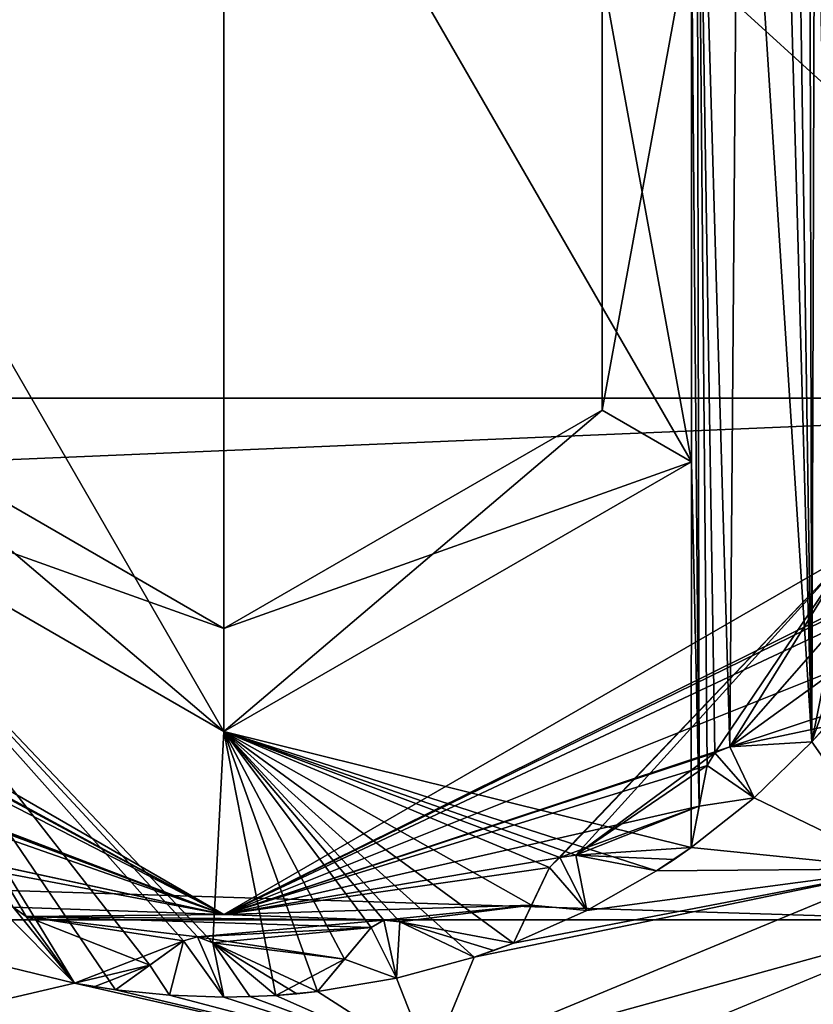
# Model space of a CAD drawing. Header units: metres. Extents: x -205 to 205, y -82 to 82.
# Tile 71 of 256: x -95.49 to -91.65, y -40.44 to -35.67. Entities that reach past the tile are written whole.
import ezdxf

# ---------------------------------------------------------------- set-up
doc = ezdxf.new("R2010")
doc.units = ezdxf.units.M
doc.layers.add('solid_PRT0003', color=7, linetype='CONTINUOUS')

msp = doc.modelspace()

# ---------------------------------------------------------------- linework, layer by layer
at = {"layer": 'solid_PRT0003'}
for points in [[(-200, -75), (-200, 75), (0, 75)], [(0, -75), (-200, -75), (0, 75)], [(-173.501572, -37.4888, 108.5), (-88.490875, 37.499069, 108.5), (-173.490875, 37.5112, 108.5)], [(-173.501572, -37.4888, 108.5), (-88.501579, -37.500927, 108.5), (-88.490875, 37.499069, 108.5)], [(-89.929092, -37.500725, 108.410858), (-172.074066, -37.489002, 108.410858), (-172.063354, 37.510998, 108.410858)], [(-89.918396, 37.499275, 108.410858), (-89.929092, -37.500725, 108.410858), (-172.063354, 37.510998, 108.410858)], [(-91.80603, -33.681419, 75), (-91.653656, -39.16468, 75), (-91.766609, -31.615757, 75)], [(-91.664719, -34.223328, 75), (-91.766609, -31.615757, 75), (-91.653656, -39.16468, 75)], [(-92.236679, -35.192966, 75), (-92.198814, -39.475601, 75), (-92.210854, -33.679947, 75)], [(-92.210854, -33.679947, 75), (-92.123123, -39.217854, 75), (-92.051064, -39.188236, 75)], [(-92.007286, -33.680687, 75), (-92.210854, -33.679947, 75), (-92.051064, -39.188236, 75)], [(-92.210854, -33.679947, 75), (-92.160477, -39.278519, 75), (-92.123123, -39.217854, 75)], [(-92.210854, -33.679947, 75), (-92.198814, -39.475601, 75), (-92.160477, -39.278519, 75)], [(-92.007286, -33.680687, 75), (-92.051064, -39.188236, 75), (-91.653656, -39.16468, 75)], [(-92.007286, -33.680687, 75), (-91.653656, -39.16468, 75), (-91.80603, -33.681419, 75)], [(-96.765823, -35.192318, 6), (-94.501808, -39.114967, 6), (-94.50106, -33.885178, 6)], [(-94.501808, -39.114967, 6), (-92.237053, -37.807827, 6), (-94.50106, -33.885178, 6)], [(-92.237053, -37.807827, 6), (-92.236679, -35.192966, 6), (-94.50106, -33.885178, 6)], [(-91.639687, -34.297108, 75), (-91.664719, -34.223328, 75), (-91.653656, -39.16468, 75)], [(-91.639687, -34.297108, 75), (-91.653656, -39.16468, 75), (-91.543053, -38.609055, 75)], [(-96.765823, -35.192318, 6), (-96.766197, -37.807178, 6), (-94.501808, -39.114967, 6)], [(-92.669945, -37.557838, 74.500084), (-92.237053, -37.807827, 75), (-92.236679, -35.192966, 75)], [(-92.669945, -37.557838, 74.500084), (-92.236679, -35.192966, 75), (-92.66964, -35.442829, 74.500084)], [(-92.66964, -35.442829, 6.499915), (-92.236679, -35.192966, 6), (-92.237053, -37.807827, 6)], [(-92.236679, -35.192966, 75), (-92.237053, -37.807827, 75), (-92.198814, -39.475601, 75)], [(-92.669945, -37.557838, 6.499915), (-92.66964, -35.442829, 6.499915), (-92.237053, -37.807827, 6)], [(-92.66964, -35.442829, 74.500084), (-92.66964, -35.442829, 6.499915), (-92.669945, -37.557838, 6.499915)], [(-92.669945, -37.557838, 74.500084), (-92.66964, -35.442829, 74.500084), (-92.669945, -37.557838, 6.499915)], [(-172.037628, -41.024548, 108.5), (-88.501579, -37.500927, 108.5), (-173.501572, -37.4888, 108.5)], [(-90.975815, -40.026699, 108.410858), (-172.074066, -37.489002, 108.410858), (-89.929092, -37.500725, 108.410858)], [(-171.028061, -40.015278, 108.410858), (-172.074066, -37.489002, 108.410858), (-90.975815, -40.026699, 108.410858)], [(-172.037628, -41.024548, 108.5), (-89.966545, -41.036259, 108.5), (-88.501579, -37.500927, 108.5)], [(-96.333229, -37.557316, 74.500084), (-96.766197, -37.807178, 75), (-94.501808, -39.114967, 75)], [(-96.333229, -37.557316, 6.499915), (-94.50174, -38.61507, 6.499915), (-96.766197, -37.807178, 6)], [(-96.333229, -37.557316, 74.500084), (-94.501808, -39.114967, 75), (-94.50174, -38.61507, 74.500084)], [(-94.50174, -38.61507, 74.500084), (-94.50174, -38.61507, 6.499915), (-96.333229, -37.557316, 6.499915)], [(-96.333229, -37.557316, 74.500084), (-94.50174, -38.61507, 74.500084), (-96.333229, -37.557316, 6.499915)], [(-92.669945, -37.557838, 6.499915), (-92.237053, -37.807827, 6), (-94.501808, -39.114967, 6)], [(-92.669945, -37.557838, 6.499915), (-94.501808, -39.114967, 6), (-94.50174, -38.61507, 6.499915)], [(-94.50174, -38.61507, 74.500084), (-92.237053, -37.807827, 75), (-92.669945, -37.557838, 74.500084)], [(-92.669945, -37.557838, 74.500084), (-92.669945, -37.557838, 6.499915), (-94.50174, -38.61507, 6.499915)], [(-94.50174, -38.61507, 74.500084), (-92.669945, -37.557838, 74.500084), (-94.50174, -38.61507, 6.499915)], [(-96.766197, -37.807178, 75), (-95.458153, -40.009377, 75), (-95.225319, -40.332302, 75)], [(-96.766197, -37.807178, 75), (-95.225319, -40.332302, 75), (-95.025299, -40.364727, 75)], [(-96.766197, -37.807178, 75), (-95.521774, -39.964405, 75), (-95.458153, -40.009377, 75)], [(-96.766197, -37.807178, 75), (-94.628174, -40.109314, 75), (-94.555367, -40.137051, 75)], [(-96.766197, -37.807178, 75), (-94.555367, -40.137051, 75), (-94.501808, -39.114967, 75)], [(-96.766197, -37.807178, 75), (-94.69693, -40.127968, 75), (-94.628174, -40.109314, 75)], [(-96.766197, -37.807178, 75), (-94.859787, -40.245392, 75), (-94.69693, -40.127968, 75)], [(-96.766197, -37.807178, 75), (-95.025299, -40.364727, 75), (-94.859787, -40.245392, 75)], [(-94.50174, -38.61507, 6.499915), (-94.501808, -39.114967, 6), (-96.766197, -37.807178, 6)], [(-92.237053, -37.807827, 75), (-94.501808, -39.114967, 75), (-92.237778, -39.675896, 75)], [(-94.50174, -38.61507, 74.500084), (-94.501808, -39.114967, 75), (-92.237053, -37.807827, 75)], [(-92.237053, -37.807827, 75), (-92.237778, -39.675896, 75), (-92.198814, -39.475601, 75)], [(-97.532875, -38.249447, 55), (-94.501938, -40.000072, 55), (-97.669357, -38.278923, 55)], [(-94.501938, -40.000072, 55), (-97.61673, -38.326996, 55), (-97.669357, -38.278923, 55)], [(-97.532959, -38.249302, 26), (-94.501938, -40.000072, 26), (-97.532875, -38.249447, 55)], [(-95.521774, -39.964405, 26), (-94.501938, -40.000072, 26), (-97.532959, -38.249302, 26)], [(-94.501938, -40.000072, 26), (-94.501938, -40.000072, 55), (-97.532875, -38.249447, 55)], [(-94.501938, -40.000072, 55), (-91.470413, -38.250168, 55), (-92.925011, -39.773438, 55)], [(-91.470497, -38.250313, 26), (-91.470413, -38.250168, 55), (-94.501938, -40.000072, 55)], [(-94.501938, -40.000072, 26), (-91.470497, -38.250313, 26), (-94.501938, -40.000072, 55)], [(-91.470497, -38.250313, 26), (-94.501938, -40.000072, 26), (-91.459534, -38.4944, 26)], [(-91.470413, -38.250168, 55), (-92.873718, -39.72393, 55), (-92.925011, -39.773438, 55)], [(-91.470413, -38.250168, 55), (-92.79657, -39.713161, 55), (-92.873718, -39.72393, 55)], [(-91.470413, -38.250168, 55), (-92.123123, -39.21785, 55), (-92.79657, -39.713161, 55)], [(-91.470413, -38.250168, 55), (-92.051064, -39.188236, 55), (-92.123123, -39.21785, 55)], [(-91.470413, -38.250168, 55), (-91.543045, -38.609093, 55), (-92.051064, -39.188236, 55)], [(-94.501938, -40.000072, 55), (-97.601135, -38.403328, 55), (-97.61673, -38.326996, 55)], [(-94.501938, -40.000072, 55), (-97.652466, -38.798115, 55), (-97.601135, -38.403328, 55)], [(-91.521965, -38.541008, 26), (-91.459534, -38.4944, 26), (-94.501938, -40.000072, 26)], [(-91.543053, -38.609055, 26), (-91.521965, -38.541008, 26), (-94.501938, -40.000072, 26)], [(-91.531006, -38.812271, 26), (-91.543053, -38.609055, 26), (-94.501938, -40.000072, 26)], [(-91.543045, -38.609093, 55), (-91.653656, -39.16468, 55), (-92.051064, -39.188236, 55)], [(-91.531006, -38.812271, 75), (-91.543053, -38.609055, 75), (-91.653656, -39.16468, 75)], [(-91.543045, -38.609093, 55), (-91.585396, -39.089802, 55), (-91.653656, -39.16468, 55)], [(-94.501938, -40.000072, 55), (-97.127449, -39.010868, 55), (-97.652466, -38.798115, 55)], [(-92.051064, -39.188236, 26), (-91.531006, -38.812271, 26), (-94.501938, -40.000072, 26)], [(-92.051064, -39.188236, 26), (-91.519096, -39.013172, 26), (-91.531006, -38.812271, 26)], [(-91.531006, -38.812271, 75), (-91.653656, -39.16468, 75), (-91.519096, -39.013172, 75)], [(-94.501938, -40.000072, 55), (-97.064514, -39.044342, 55), (-97.127449, -39.010868, 55)], [(-94.501938, -40.000072, 55), (-97.030434, -39.114395, 55), (-97.064514, -39.044342, 55)], [(-92.051064, -39.188236, 26), (-91.585396, -39.089802, 26), (-91.519096, -39.013172, 26)], [(-91.519096, -39.013172, 75), (-91.653656, -39.16468, 75), (-91.223183, -39.779263, 75)], [(-92.051064, -39.188236, 26), (-91.653656, -39.16468, 26), (-91.585396, -39.089802, 26)], [(-91.653656, -39.16468, 26), (-91.653656, -39.16468, 55), (-91.585396, -39.089802, 55)], [(-91.653656, -39.16468, 26), (-91.585396, -39.089802, 55), (-91.585396, -39.089802, 26)], [(-94.501938, -40.000072, 55), (-96.42054, -39.585049, 55), (-97.030434, -39.114395, 55)], [(-94.501808, -39.114967, 75), (-94.555367, -40.137051, 75), (-94.249542, -40.39193, 75)], [(-94.501808, -39.114967, 75), (-94.249542, -40.39193, 75), (-94.047745, -40.373592, 75)], [(-94.501808, -39.114967, 75), (-94.047745, -40.373592, 75), (-93.917107, -40.216846, 75)], [(-94.501808, -39.114967, 75), (-93.649193, -40.036201, 75), (-93.289589, -40.207016, 75)], [(-94.501808, -39.114967, 75), (-93.289589, -40.207016, 75), (-93.098686, -40.139069, 75)], [(-94.501808, -39.114967, 75), (-93.726608, -40.027439, 75), (-93.649193, -40.036201, 75)], [(-94.501808, -39.114967, 75), (-93.788567, -40.062611, 75), (-93.726608, -40.027439, 75)], [(-94.501808, -39.114967, 75), (-93.917107, -40.216846, 75), (-93.788567, -40.062611, 75)], [(-94.501808, -39.114967, 75), (-93.098686, -40.139069, 75), (-93.011139, -39.954758, 75)], [(-94.501808, -39.114967, 75), (-92.79657, -39.713161, 75), (-92.405785, -39.789181, 75)], [(-94.501808, -39.114967, 75), (-92.405785, -39.789181, 75), (-92.237778, -39.675896, 75)], [(-94.501808, -39.114967, 75), (-92.873726, -39.72393, 75), (-92.79657, -39.713161, 75)], [(-94.501808, -39.114967, 75), (-92.924995, -39.773403, 75), (-92.873726, -39.72393, 75)], [(-94.501808, -39.114967, 75), (-93.011139, -39.954758, 75), (-92.924995, -39.773403, 75)], [(-92.123123, -39.217854, 26), (-92.051064, -39.188236, 26), (-94.501938, -40.000072, 26)], [(-92.051064, -39.188236, 55), (-92.051064, -39.188236, 75), (-92.123123, -39.217854, 75)], [(-92.051064, -39.188236, 55), (-92.123123, -39.217854, 75), (-92.123123, -39.21785, 55)], [(-92.051064, -39.188236, 6), (-92.123123, -39.21785, 6), (-91.932968, -39.434856, 6)], [(-92.123123, -39.217854, 26), (-92.123123, -39.21785, 6), (-92.051064, -39.188236, 6)], [(-92.123123, -39.217854, 26), (-92.051064, -39.188236, 6), (-92.051064, -39.188236, 26)], [(-92.051064, -39.188236, 55), (-91.653656, -39.16468, 75), (-92.051064, -39.188236, 75)], [(-91.653656, -39.16468, 55), (-91.653656, -39.16468, 75), (-92.051064, -39.188236, 55)], [(-92.051064, -39.188236, 6), (-91.932968, -39.434856, 6), (-91.653656, -39.16468, 6)], [(-91.653656, -39.16468, 26), (-92.051064, -39.188236, 6), (-91.653656, -39.16468, 6)], [(-92.051064, -39.188236, 26), (-92.051064, -39.188236, 6), (-91.653656, -39.16468, 26)], [(-91.653656, -39.16468, 75), (-91.932968, -39.434856, 75), (-91.223183, -39.779263, 75)], [(-91.932968, -39.434856, 6), (-91.932968, -39.434856, 75), (-91.653656, -39.16468, 75)], [(-91.653656, -39.16468, 55), (-91.932968, -39.434856, 6), (-91.653656, -39.16468, 75)], [(-91.653656, -39.16468, 26), (-91.653656, -39.16468, 6), (-91.932968, -39.434856, 6)], [(-91.653656, -39.16468, 26), (-91.932968, -39.434856, 6), (-91.653656, -39.16468, 55)], [(-92.160477, -39.278519, 26), (-92.123123, -39.217854, 26), (-94.501938, -40.000072, 26)], [(-92.123123, -39.21785, 55), (-92.160484, -39.278557, 55), (-92.79657, -39.713161, 55)], [(-92.123123, -39.21785, 55), (-92.160477, -39.278519, 75), (-92.160484, -39.278557, 55)], [(-92.123123, -39.21785, 6), (-92.160484, -39.278557, 6), (-91.932968, -39.434856, 6)], [(-92.160477, -39.278519, 26), (-92.160484, -39.278557, 6), (-92.123123, -39.21785, 6)], [(-92.123123, -39.21785, 55), (-92.123123, -39.217854, 75), (-92.160477, -39.278519, 75)], [(-92.160477, -39.278519, 26), (-92.123123, -39.21785, 6), (-92.123123, -39.217854, 26)], [(-92.198814, -39.475601, 26), (-92.160477, -39.278519, 26), (-94.501938, -40.000072, 26)], [(-92.160484, -39.278557, 55), (-92.198822, -39.475624, 55), (-92.79657, -39.713161, 55)], [(-92.237778, -39.675896, 55), (-92.160477, -39.278519, 75), (-92.198814, -39.475601, 75)], [(-92.198822, -39.475624, 55), (-92.160477, -39.278519, 75), (-92.237778, -39.675896, 55)], [(-92.160477, -39.278519, 26), (-92.237778, -39.675896, 6), (-92.198822, -39.475624, 6)], [(-92.198814, -39.475601, 26), (-92.237778, -39.675896, 6), (-92.160477, -39.278519, 26)], [(-92.160484, -39.278557, 55), (-92.160477, -39.278519, 75), (-92.198822, -39.475624, 55)], [(-92.160477, -39.278519, 26), (-92.198822, -39.475624, 6), (-92.160484, -39.278557, 6)], [(-92.160484, -39.278557, 6), (-92.198822, -39.475624, 6), (-91.932968, -39.434856, 6)], [(-92.873726, -39.72393, 26), (-92.198814, -39.475601, 26), (-94.501938, -40.000072, 26)], [(-92.873726, -39.72393, 26), (-92.79657, -39.713161, 26), (-92.198814, -39.475601, 26)], [(-92.79657, -39.713161, 26), (-92.237778, -39.675896, 26), (-92.198814, -39.475601, 26)], [(-92.198822, -39.475624, 55), (-92.237778, -39.675896, 55), (-92.79657, -39.713161, 55)], [(-91.932968, -39.434856, 75), (-92.237778, -39.675896, 75), (-91.223183, -39.779263, 75)], [(-92.237778, -39.675896, 55), (-92.237778, -39.675896, 75), (-91.932968, -39.434856, 75)], [(-92.237778, -39.675896, 6), (-91.932968, -39.434856, 75), (-91.932968, -39.434856, 6)], [(-92.237778, -39.675896, 26), (-91.932968, -39.434856, 75), (-92.237778, -39.675896, 6)], [(-92.237778, -39.675896, 26), (-92.237778, -39.675896, 55), (-91.932968, -39.434856, 75)], [(-92.198822, -39.475624, 6), (-92.237778, -39.675896, 6), (-91.932968, -39.434856, 6)], [(-92.237778, -39.675896, 55), (-92.198814, -39.475601, 75), (-92.237778, -39.675896, 75)], [(-92.237778, -39.675896, 26), (-92.237778, -39.675896, 6), (-92.198814, -39.475601, 26)], [(-94.501938, -40.000072, 55), (-96.351257, -39.601822, 55), (-96.42054, -39.585049, 55)], [(-94.501938, -40.000072, 55), (-96.300827, -39.661198, 55), (-96.351257, -39.601822, 55)], [(-94.501938, -40.000072, 55), (-95.521767, -39.964405, 55), (-96.300827, -39.661198, 55)], [(-92.79657, -39.713161, 55), (-92.79657, -39.713161, 75), (-92.873726, -39.72393, 75)], [(-92.79657, -39.713161, 55), (-92.873726, -39.72393, 75), (-92.873718, -39.72393, 55)], [(-92.873726, -39.72393, 26), (-92.873718, -39.72393, 6), (-92.79657, -39.713161, 6)], [(-92.873726, -39.72393, 26), (-92.79657, -39.713161, 6), (-92.79657, -39.713161, 26)], [(-92.79657, -39.713161, 6), (-92.873718, -39.72393, 6), (-92.743507, -39.981407, 6)], [(-92.237778, -39.675896, 55), (-92.321045, -39.733631, 55), (-92.79657, -39.713161, 55)], [(-92.79657, -39.713161, 26), (-92.321045, -39.733631, 26), (-92.237778, -39.675896, 26)], [(-92.79657, -39.713161, 55), (-92.405785, -39.789181, 75), (-92.79657, -39.713161, 75)], [(-92.405785, -39.789181, 55), (-92.405785, -39.789181, 75), (-92.79657, -39.713161, 55)], [(-92.79657, -39.713161, 6), (-92.743507, -39.981407, 6), (-92.405785, -39.789181, 6)], [(-92.405785, -39.789181, 26), (-92.79657, -39.713161, 6), (-92.405785, -39.789181, 6)], [(-92.79657, -39.713161, 26), (-92.79657, -39.713161, 6), (-92.405785, -39.789181, 26)], [(-92.321045, -39.733631, 55), (-92.405785, -39.789181, 55), (-92.79657, -39.713161, 55)], [(-92.79657, -39.713161, 26), (-92.405785, -39.789181, 26), (-92.321045, -39.733631, 26)], [(-92.237778, -39.675896, 75), (-92.405785, -39.789181, 75), (-91.223183, -39.779263, 75)], [(-92.321045, -39.733631, 26), (-92.321045, -39.733631, 55), (-92.237778, -39.675896, 55)], [(-92.321045, -39.733631, 26), (-92.237778, -39.675896, 55), (-92.237778, -39.675896, 26)], [(-92.924995, -39.773403, 26), (-92.873726, -39.72393, 26), (-94.501938, -40.000072, 26)], [(-92.873718, -39.72393, 55), (-92.924995, -39.773403, 75), (-92.925011, -39.773438, 55)], [(-92.873718, -39.72393, 6), (-92.925011, -39.773438, 6), (-92.743507, -39.981407, 6)], [(-92.924995, -39.773403, 26), (-92.925011, -39.773438, 6), (-92.873718, -39.72393, 6)], [(-92.873718, -39.72393, 55), (-92.873726, -39.72393, 75), (-92.924995, -39.773403, 75)], [(-92.924995, -39.773403, 26), (-92.873718, -39.72393, 6), (-92.873726, -39.72393, 26)], [(-92.405785, -39.789181, 26), (-92.405785, -39.789181, 55), (-92.321045, -39.733631, 55)], [(-92.405785, -39.789181, 26), (-92.321045, -39.733631, 55), (-92.321045, -39.733631, 26)], [(-93.011139, -39.954758, 26), (-92.924995, -39.773403, 26), (-94.501938, -40.000072, 26)], [(-94.501938, -40.000072, 55), (-92.925011, -39.773438, 55), (-93.011147, -39.954781, 55)], [(-93.289589, -40.207016, 75), (-93.502037, -40.722809, 75), (-91.223183, -39.779263, 75)], [(-90.975815, -40.026699, 108.410858), (-91.223183, -39.779263, 75), (-93.502037, -40.722809, 75)], [(-93.098686, -40.139069, 75), (-93.289589, -40.207016, 75), (-91.223183, -39.779263, 75)], [(-93.098686, -40.139069, 55), (-92.924995, -39.773403, 75), (-93.011139, -39.954758, 75)], [(-93.011147, -39.954781, 55), (-92.924995, -39.773403, 75), (-93.098686, -40.139069, 55)], [(-92.924995, -39.773403, 26), (-93.098686, -40.139069, 6), (-93.011147, -39.954781, 6)], [(-93.011139, -39.954758, 26), (-93.098686, -40.139069, 6), (-92.924995, -39.773403, 26)], [(-92.743507, -39.981407, 75), (-93.098686, -40.139069, 75), (-91.223183, -39.779263, 75)], [(-92.925011, -39.773438, 55), (-92.924995, -39.773403, 75), (-93.011147, -39.954781, 55)], [(-92.924995, -39.773403, 26), (-93.011147, -39.954781, 6), (-92.925011, -39.773438, 6)], [(-92.925011, -39.773438, 6), (-93.011147, -39.954781, 6), (-92.743507, -39.981407, 6)], [(-92.405785, -39.789181, 75), (-92.743507, -39.981407, 75), (-91.223183, -39.779263, 75)], [(-92.743507, -39.981407, 6), (-92.743507, -39.981407, 75), (-92.405785, -39.789181, 75)], [(-92.405785, -39.789181, 55), (-92.743507, -39.981407, 6), (-92.405785, -39.789181, 75)], [(-92.405785, -39.789181, 26), (-92.405785, -39.789181, 6), (-92.743507, -39.981407, 6)], [(-92.405785, -39.789181, 26), (-92.743507, -39.981407, 6), (-92.405785, -39.789181, 55)], [(-93.726608, -40.027439, 26), (-93.011139, -39.954758, 26), (-94.501938, -40.000072, 26)], [(-94.501938, -40.000072, 55), (-93.011147, -39.954781, 55), (-93.726601, -40.027439, 55)], [(-93.726608, -40.027439, 26), (-93.649193, -40.036201, 26), (-93.011139, -39.954758, 26)], [(-93.011147, -39.954781, 55), (-93.649193, -40.036201, 55), (-93.726601, -40.027439, 55)], [(-93.649193, -40.036201, 26), (-93.098686, -40.139069, 26), (-93.011139, -39.954758, 26)], [(-93.011147, -39.954781, 55), (-93.098686, -40.139069, 55), (-93.649193, -40.036201, 55)], [(-93.098686, -40.139069, 55), (-93.011139, -39.954758, 75), (-93.098686, -40.139069, 75)], [(-93.098686, -40.139069, 26), (-93.098686, -40.139069, 6), (-93.011139, -39.954758, 26)], [(-93.011147, -39.954781, 6), (-93.098686, -40.139069, 6), (-92.743507, -39.981407, 6)], [(-95.59304, -39.965389, 6), (-95.603104, -40.241238, 6), (-95.225319, -40.332302, 6)], [(-95.521767, -39.964405, 6), (-95.59304, -39.965389, 6), (-95.225319, -40.332302, 6)], [(-95.458153, -40.009377, 55), (-95.458153, -40.009377, 75), (-95.521774, -39.964405, 75)], [(-95.458153, -40.009377, 55), (-95.521774, -39.964405, 75), (-95.521767, -39.964405, 55)], [(-95.521774, -39.964405, 26), (-95.521767, -39.964405, 6), (-95.458153, -40.009377, 6)], [(-95.521774, -39.964405, 26), (-95.458153, -40.009377, 6), (-95.458153, -40.009377, 26)], [(-95.521774, -39.964405, 26), (-95.458153, -40.009377, 26), (-94.501938, -40.000072, 26)], [(-95.521767, -39.964405, 6), (-95.225319, -40.332302, 6), (-95.458153, -40.009377, 6)], [(-94.501938, -40.000072, 55), (-95.458153, -40.009377, 55), (-95.521767, -39.964405, 55)], [(-94.501938, -40.000072, 55), (-93.726601, -40.027439, 55), (-95.458153, -40.009377, 55)], [(-95.458153, -40.009377, 26), (-93.726608, -40.027439, 26), (-94.501938, -40.000072, 26)], [(-93.098686, -40.139069, 55), (-93.098686, -40.139069, 75), (-92.743507, -39.981407, 75)], [(-93.098686, -40.139069, 6), (-92.743507, -39.981407, 75), (-92.743507, -39.981407, 6)], [(-93.098686, -40.139069, 26), (-92.743507, -39.981407, 75), (-93.098686, -40.139069, 6)], [(-93.098686, -40.139069, 26), (-93.098686, -40.139069, 55), (-92.743507, -39.981407, 75)], [(-171.028061, -40.015278, 108.410858), (-93.50209, -41.072697, 108.410858), (-168.50209, -41.061996, 108.410858)], [(-171.028061, -40.015278, 108.410858), (-90.975815, -40.026699, 108.410858), (-93.50209, -41.072697, 108.410858)], [(-95.458153, -40.009377, 55), (-95.225319, -40.332302, 75), (-95.458153, -40.009377, 75)], [(-95.458153, -40.009377, 55), (-95.225319, -40.332302, 55), (-95.225319, -40.332302, 75)], [(-95.225319, -40.332302, 26), (-95.458153, -40.009377, 6), (-95.225319, -40.332302, 6)], [(-95.458153, -40.009377, 26), (-95.458153, -40.009377, 6), (-95.225319, -40.332302, 26)], [(-95.458153, -40.009377, 26), (-95.225319, -40.332302, 26), (-94.69693, -40.127968, 26)], [(-94.85981, -40.245407, 55), (-95.225319, -40.332302, 55), (-95.458153, -40.009377, 55)], [(-94.69696, -40.127991, 55), (-94.85981, -40.245407, 55), (-95.458153, -40.009377, 55)], [(-94.628166, -40.109314, 55), (-94.69696, -40.127991, 55), (-95.458153, -40.009377, 55)], [(-93.788589, -40.062637, 55), (-94.628166, -40.109314, 55), (-95.458153, -40.009377, 55)], [(-93.726601, -40.027439, 55), (-93.788589, -40.062637, 55), (-95.458153, -40.009377, 55)], [(-95.458153, -40.009377, 26), (-94.628174, -40.109314, 26), (-93.726608, -40.027439, 26)], [(-95.458153, -40.009377, 26), (-94.69693, -40.127968, 26), (-94.628174, -40.109314, 26)], [(-94.628174, -40.109314, 26), (-93.788567, -40.062611, 26), (-93.726608, -40.027439, 26)], [(-93.726601, -40.027439, 55), (-93.788567, -40.062611, 75), (-93.788589, -40.062637, 55)], [(-93.726601, -40.027439, 6), (-93.788589, -40.062637, 6), (-93.664513, -40.309212, 6)], [(-93.788567, -40.062611, 26), (-93.788589, -40.062637, 6), (-93.726601, -40.027439, 6)], [(-93.726601, -40.027439, 55), (-93.726608, -40.027439, 75), (-93.788567, -40.062611, 75)], [(-93.788567, -40.062611, 26), (-93.726601, -40.027439, 6), (-93.726608, -40.027439, 26)], [(-93.649193, -40.036201, 55), (-93.649193, -40.036201, 75), (-93.726608, -40.027439, 75)], [(-93.649193, -40.036201, 55), (-93.726608, -40.027439, 75), (-93.726601, -40.027439, 55)], [(-93.726608, -40.027439, 26), (-93.726601, -40.027439, 6), (-93.649193, -40.036201, 6)], [(-93.726608, -40.027439, 26), (-93.649193, -40.036201, 6), (-93.649193, -40.036201, 26)], [(-93.649193, -40.036201, 6), (-93.726601, -40.027439, 6), (-93.664513, -40.309212, 6)], [(-93.649193, -40.036201, 6), (-93.664513, -40.309212, 6), (-93.289589, -40.207016, 6)], [(-93.649193, -40.036201, 55), (-93.289589, -40.207016, 75), (-93.649193, -40.036201, 75)], [(-93.289589, -40.207016, 55), (-93.289589, -40.207016, 75), (-93.649193, -40.036201, 55)], [(-93.289589, -40.207016, 26), (-93.649193, -40.036201, 6), (-93.289589, -40.207016, 6)], [(-93.649193, -40.036201, 26), (-93.649193, -40.036201, 6), (-93.289589, -40.207016, 26)], [(-93.193695, -40.174282, 55), (-93.289589, -40.207016, 55), (-93.649193, -40.036201, 55)], [(-93.098686, -40.139069, 55), (-93.193695, -40.174282, 55), (-93.649193, -40.036201, 55)], [(-93.649193, -40.036201, 26), (-93.289589, -40.207016, 26), (-93.098686, -40.139069, 26)], [(-90.975815, -40.026699, 108.410858), (-93.502037, -40.722809, 75), (-93.50209, -41.072697, 108.410858)], [(-94.628174, -40.109314, 26), (-94.555367, -40.137051, 26), (-93.788567, -40.062611, 26)], [(-93.788589, -40.062637, 55), (-93.917122, -40.216862, 55), (-94.628166, -40.109314, 55)], [(-94.555367, -40.137051, 26), (-93.917107, -40.216846, 26), (-93.788567, -40.062611, 26)], [(-94.047745, -40.373592, 55), (-93.788567, -40.062611, 75), (-93.917107, -40.216846, 75)], [(-93.917122, -40.216862, 55), (-93.788567, -40.062611, 75), (-94.047745, -40.373592, 55)], [(-93.788567, -40.062611, 26), (-94.047745, -40.373592, 6), (-93.917122, -40.216862, 6)], [(-93.917107, -40.216846, 26), (-94.047745, -40.373592, 6), (-93.788567, -40.062611, 26)], [(-93.788589, -40.062637, 55), (-93.788567, -40.062611, 75), (-93.917122, -40.216862, 55)], [(-93.788567, -40.062611, 26), (-93.917122, -40.216862, 6), (-93.788589, -40.062637, 6)], [(-93.788589, -40.062637, 6), (-93.917122, -40.216862, 6), (-93.664513, -40.309212, 6)], [(-94.859787, -40.245392, 26), (-94.69693, -40.127968, 26), (-95.225319, -40.332302, 26)], [(-95.025299, -40.364727, 55), (-94.69693, -40.127968, 75), (-94.859787, -40.245392, 75)], [(-94.85981, -40.245407, 55), (-94.69693, -40.127968, 75), (-95.025299, -40.364727, 55)], [(-94.69693, -40.127968, 26), (-95.025299, -40.364727, 6), (-94.85981, -40.245407, 6)], [(-94.859787, -40.245392, 26), (-95.025299, -40.364727, 6), (-94.69693, -40.127968, 26)], [(-94.69696, -40.127991, 55), (-94.69693, -40.127968, 75), (-94.85981, -40.245407, 55)], [(-94.69693, -40.127968, 26), (-94.85981, -40.245407, 6), (-94.69696, -40.127991, 6)], [(-94.69696, -40.127991, 6), (-94.85981, -40.245407, 6), (-94.764244, -40.391209, 6)], [(-94.69696, -40.127991, 6), (-94.764244, -40.391209, 6), (-94.501991, -40.40007, 6)], [(-94.628166, -40.109314, 55), (-94.69693, -40.127968, 75), (-94.69696, -40.127991, 55)], [(-94.628166, -40.109314, 6), (-94.69696, -40.127991, 6), (-94.501991, -40.40007, 6)], [(-94.69693, -40.127968, 26), (-94.69696, -40.127991, 6), (-94.628166, -40.109314, 6)], [(-94.628166, -40.109314, 55), (-94.628174, -40.109314, 75), (-94.69693, -40.127968, 75)], [(-94.69693, -40.127968, 26), (-94.628166, -40.109314, 6), (-94.628174, -40.109314, 26)], [(-94.555367, -40.137051, 55), (-94.555367, -40.137051, 75), (-94.628174, -40.109314, 75)], [(-94.555367, -40.137051, 55), (-94.628174, -40.109314, 75), (-94.628166, -40.109314, 55)], [(-94.628174, -40.109314, 26), (-94.628166, -40.109314, 6), (-94.555367, -40.137051, 6)], [(-94.628174, -40.109314, 26), (-94.555367, -40.137051, 6), (-94.555367, -40.137051, 26)], [(-94.555367, -40.137051, 6), (-94.628166, -40.109314, 6), (-94.501991, -40.40007, 6)], [(-93.917122, -40.216862, 55), (-94.555367, -40.137051, 55), (-94.628166, -40.109314, 55)], [(-94.555367, -40.137051, 55), (-94.249542, -40.39193, 75), (-94.555367, -40.137051, 75)], [(-94.249542, -40.39193, 55), (-94.249542, -40.39193, 75), (-94.555367, -40.137051, 55)], [(-94.555367, -40.137051, 6), (-94.375702, -40.398045, 6), (-94.249542, -40.39193, 6)], [(-94.249542, -40.39193, 26), (-94.555367, -40.137051, 6), (-94.249542, -40.39193, 6)], [(-94.555367, -40.137051, 6), (-94.501991, -40.40007, 6), (-94.375702, -40.398045, 6)], [(-94.555367, -40.137051, 26), (-94.555367, -40.137051, 6), (-94.249542, -40.39193, 26)], [(-94.148521, -40.384071, 55), (-94.249542, -40.39193, 55), (-94.555367, -40.137051, 55)], [(-94.047745, -40.373592, 55), (-94.148521, -40.384071, 55), (-94.555367, -40.137051, 55)], [(-93.917122, -40.216862, 55), (-94.047745, -40.373592, 55), (-94.555367, -40.137051, 55)], [(-94.555367, -40.137051, 26), (-94.249542, -40.39193, 26), (-93.917107, -40.216846, 26)], [(-93.289589, -40.207016, 26), (-93.193695, -40.174282, 26), (-93.098686, -40.139069, 26)], [(-93.193695, -40.174282, 26), (-93.193695, -40.174282, 55), (-93.098686, -40.139069, 55)], [(-93.193695, -40.174282, 26), (-93.098686, -40.139069, 55), (-93.098686, -40.139069, 26)], [(-93.289589, -40.207016, 26), (-93.289589, -40.207016, 55), (-93.193695, -40.174282, 55)], [(-93.289589, -40.207016, 26), (-93.193695, -40.174282, 55), (-93.193695, -40.174282, 26)], [(-94.249542, -40.39193, 26), (-94.047745, -40.373592, 26), (-93.917107, -40.216846, 26)], [(-94.047745, -40.373592, 55), (-93.917107, -40.216846, 75), (-94.047745, -40.373592, 75)], [(-94.047745, -40.373592, 26), (-94.047745, -40.373592, 6), (-93.917107, -40.216846, 26)], [(-93.917122, -40.216862, 6), (-94.047745, -40.373592, 6), (-93.664513, -40.309212, 6)], [(-93.289589, -40.207016, 75), (-93.664513, -40.309212, 75), (-93.502037, -40.722809, 75)], [(-93.664513, -40.309212, 6), (-93.664513, -40.309212, 75), (-93.289589, -40.207016, 75)], [(-93.289589, -40.207016, 55), (-93.664513, -40.309212, 6), (-93.289589, -40.207016, 75)], [(-93.289589, -40.207016, 26), (-93.289589, -40.207016, 6), (-93.664513, -40.309212, 6)], [(-93.289589, -40.207016, 26), (-93.664513, -40.309212, 6), (-93.289589, -40.207016, 55)], [(-95.225319, -40.332302, 75), (-95.603104, -40.241238, 75), (-96.888588, -40.722324, 75)], [(-95.603104, -40.241238, 6), (-95.603104, -40.241238, 75), (-95.225319, -40.332302, 75)], [(-95.225319, -40.332302, 55), (-95.603104, -40.241238, 6), (-95.225319, -40.332302, 75)], [(-95.225319, -40.332302, 26), (-95.225319, -40.332302, 6), (-95.603104, -40.241238, 6)], [(-95.225319, -40.332302, 55), (-95.225319, -40.332302, 26), (-95.603104, -40.241238, 6)], [(-94.859787, -40.245392, 26), (-95.225319, -40.332302, 26), (-95.125519, -40.349815, 26)], [(-94.85981, -40.245407, 55), (-95.025299, -40.364727, 55), (-95.225319, -40.332302, 55)], [(-94.859787, -40.245392, 26), (-95.125519, -40.349815, 26), (-95.025299, -40.364727, 26)], [(-95.025299, -40.364727, 55), (-94.859787, -40.245392, 75), (-95.025299, -40.364727, 75)], [(-94.859787, -40.245392, 26), (-95.025299, -40.364727, 26), (-95.025299, -40.364727, 6)], [(-94.85981, -40.245407, 6), (-95.025299, -40.364727, 6), (-94.764244, -40.391209, 6)], [(-95.225319, -40.332302, 75), (-96.888588, -40.722324, 75), (-93.502037, -40.722809, 75)], [(-95.025299, -40.364727, 75), (-95.225319, -40.332302, 75), (-93.502037, -40.722809, 75)], [(-95.125519, -40.349815, 55), (-95.125519, -40.349815, 26), (-95.225319, -40.332302, 26)], [(-95.225319, -40.332302, 55), (-95.125519, -40.349815, 55), (-95.225319, -40.332302, 26)], [(-95.225319, -40.332302, 55), (-95.025299, -40.364727, 55), (-95.125519, -40.349815, 55)], [(-93.664513, -40.309212, 75), (-94.047745, -40.373592, 75), (-93.502037, -40.722809, 75)], [(-94.047745, -40.373592, 55), (-94.047745, -40.373592, 75), (-93.664513, -40.309212, 75)], [(-94.047745, -40.373592, 6), (-93.664513, -40.309212, 75), (-93.664513, -40.309212, 6)], [(-94.047745, -40.373592, 26), (-93.664513, -40.309212, 75), (-94.047745, -40.373592, 6)], [(-94.047745, -40.373592, 26), (-94.047745, -40.373592, 55), (-93.664513, -40.309212, 75)], [(-95.025299, -40.364727, 55), (-95.025299, -40.364727, 26), (-95.125519, -40.349815, 26)], [(-95.125519, -40.349815, 55), (-95.025299, -40.364727, 55), (-95.125519, -40.349815, 26)], [(-94.764244, -40.391209, 75), (-95.025299, -40.364727, 75), (-93.502037, -40.722809, 75)], [(-95.025299, -40.364727, 55), (-95.025299, -40.364727, 75), (-94.764244, -40.391209, 75)], [(-95.025299, -40.364727, 6), (-94.764244, -40.391209, 75), (-94.764244, -40.391209, 6)], [(-95.025299, -40.364727, 26), (-94.764244, -40.391209, 75), (-95.025299, -40.364727, 6)], [(-95.025299, -40.364727, 55), (-94.764244, -40.391209, 75), (-95.025299, -40.364727, 26)], [(-94.047745, -40.373592, 75), (-94.249542, -40.39193, 75), (-93.502037, -40.722809, 75)], [(-94.249542, -40.39193, 26), (-94.148521, -40.384071, 26), (-94.047745, -40.373592, 26)], [(-94.148521, -40.384071, 26), (-94.148521, -40.384071, 55), (-94.047745, -40.373592, 55)], [(-94.148521, -40.384071, 26), (-94.047745, -40.373592, 55), (-94.047745, -40.373592, 26)], [(-94.764244, -40.391209, 75), (-93.502037, -40.722809, 75), (-94.501991, -40.40007, 75)], [(-94.764244, -40.391209, 6), (-94.764244, -40.391209, 75), (-94.501991, -40.40007, 75)], [(-94.764244, -40.391209, 6), (-94.501991, -40.40007, 75), (-94.501991, -40.40007, 6)], [(-94.375702, -40.398045, 75), (-94.501991, -40.40007, 75), (-93.502037, -40.722809, 75)], [(-94.501991, -40.40007, 6), (-94.501991, -40.40007, 75), (-94.375702, -40.398045, 75)], [(-94.501991, -40.40007, 6), (-94.375702, -40.398045, 75), (-94.375702, -40.398045, 6)], [(-94.249542, -40.39193, 75), (-94.375702, -40.398045, 75), (-93.502037, -40.722809, 75)], [(-94.375702, -40.398045, 6), (-94.375702, -40.398045, 75), (-94.249542, -40.39193, 75)], [(-94.249542, -40.39193, 55), (-94.375702, -40.398045, 6), (-94.249542, -40.39193, 75)], [(-94.249542, -40.39193, 26), (-94.249542, -40.39193, 6), (-94.375702, -40.398045, 6)], [(-94.249542, -40.39193, 26), (-94.375702, -40.398045, 6), (-94.249542, -40.39193, 55)], [(-94.249542, -40.39193, 26), (-94.249542, -40.39193, 55), (-94.148521, -40.384071, 55)], [(-94.249542, -40.39193, 26), (-94.148521, -40.384071, 55), (-94.148521, -40.384071, 26)]]:
    msp.add_3dface(points, dxfattribs=at)

doc.saveas('drawing.dxf')
